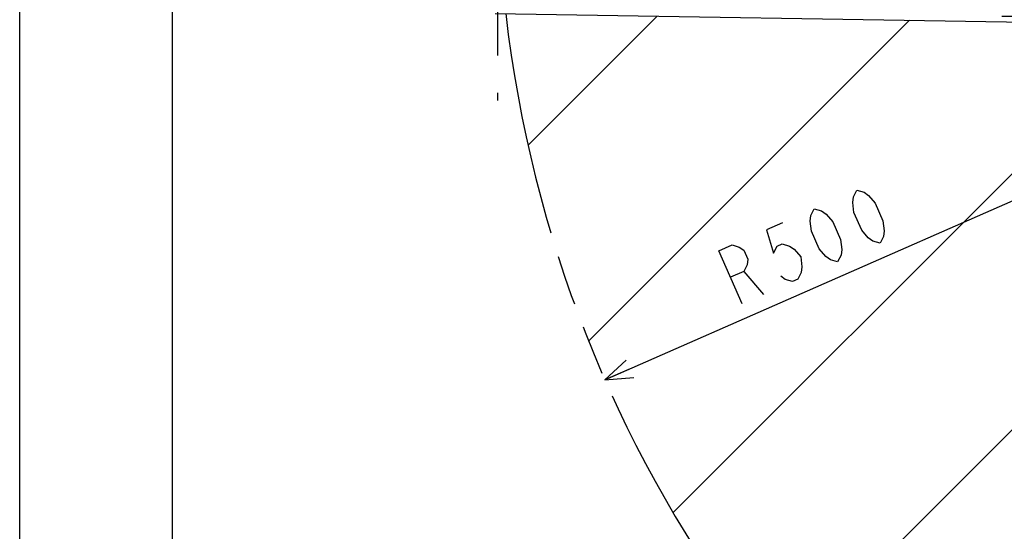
# Model space of a CAD drawing. Extents: x 0 to 594, y 0 to 420.
# Tile 3 of 67: x 0 to 65, y 253 to 287. Entities that reach past the tile are written whole.
import ezdxf

# ---------------------------------------------------------------- set-up
doc = ezdxf.new("R2010")
doc.units = 0
doc.header["$LTSCALE"] = 32.67
doc.linetypes.add('CENTER', pattern=[0.6, 0.375, -0.075, 0.075, -0.075])
doc.linetypes.add('PHANTOM', pattern=[0.8, 0.45, -0.05, 0.1, -0.05, 0.1, -0.05])
doc.layers.get('0').update_dxf_attribs({"linetype": 'CONTINUOUS'})
for name, color, linetype in [('CRV', 7, 'CONTINUOUS'), ('DEFAULT_1', 7, 'CENTER'), ('PARAM_DIM', 7, 'CONTINUOUS')]:
    doc.layers.add(name, color=color, linetype=linetype)
doc.styles.get("Standard").update_dxf_attribs({"font": 'txt', "width": 0.8})
doc.dimstyles.new('DIMSTYLE_8', dxfattribs={"dimtxt": 3.8, "dimasz": 1.8, "dimexe": 0.18, "dimexo": 0.0625, "dimgap": 0.09, "dimtad": 1, "dimlfac": 6, "dimtxsty": 'STANDARD', "dimblk": 'OPEN', "dimblk1": 'OPEN', "dimblk2": 'OPEN', "dimcen": 0.09, "dimazin": 3, "dimtp": 0.01, "dimtm": 0.01, "dimtfac": 1, "dimtofl": 0, "dimtmove": 0, "dimatfit": 3, "dimtolj": 1})

# ---------------------------------------------------------------- blocks, each defined once
blk = doc.blocks.new('_OPEN')
at = {"color": 0, "linetype": 'BYBLOCK'}
for p, q in [((0, 0), (-1, 0.342)), ((-1, -0.342), (0, 0)), ((-1, 0), (0, 0))]:
    blk.add_line(p, q, dxfattribs=at)
blk = doc.blocks.new('*D38')
at = {"layer": 'PARAM_DIM', "color": 2, "linetype": 'CONTINUOUS'}
blk.add_line((38.367, 262.954), (114.653, 296.493), dxfattribs=at)
at = {"layer": 'PARAM_DIM', "color": 2, "linetype": 'CONTINUOUS', "xscale": 1.8, "yscale": 1.8, "zscale": 1.8, "rotation": 203.732701}
blk.add_blockref('_OPEN', (38.367, 262.954), dxfattribs=at)

msp = doc.modelspace()

# ---------------------------------------------------------------- linework, layer by layer
at = {"color": 7, "linetype": 'CONTINUOUS'}
for p, q in [((10, 410), (10, 10)), ((0, 8.24228), (0, 409.35318)), ((31.16112, 286.99681), (81.14723, 286.16359))]:
    msp.add_line(p, q, dxfattribs=at)
at = {"color": 9, "linetype": 'CONTINUOUS'}
msp.add_open_spline([(64.39381, 286.81838), (64.64804, 286.81415), (65.18261, 286.80528), (66.02596, 286.79132), (66.9524, 286.77603), (67.96466, 286.75935), (69.07131, 286.74114), (70.28707, 286.72112), (71.60352, 286.69939), (72.95797, 286.67694), (74.25923, 286.65522), (75.453, 286.63514), (76.54209, 286.61666), (77.55614, 286.5993), (78.51419, 286.58274), (79.42654, 286.56682), (80.30134, 286.55138), (80.87279, 286.5412), (81.15344, 286.53616)], degree=3, knots=[0, 0, 0, 0, 0.0455059, 0.09568839, 0.15096028, 0.21134081, 0.27688316, 0.34905077, 0.42896194, 0.51252937, 0.5914975, 0.66188999, 0.72621532, 0.78644719, 0.84340768, 0.89770819, 0.94976198, 1, 1, 1, 1], dxfattribs=at)
at = {"layer": 'CRV', "color": 2, "linetype": 'CONTINUOUS'}
for p, q in [((33.32987, 278.35069), (41.79867, 286.81949)), ((37.29969, 265.51965), (58.32407, 286.54403)), ((42.83361, 254.25271), (74.84946, 286.26857)), ((49.69484, 244.31309), (88.27983, 282.89808))]:
    msp.add_line(p, q, dxfattribs=at)
at = {"layer": 'CRV', "color": 2, "linetype": 'PHANTOM'}
msp.add_arc((114.65275, 296.49336), 83.33333, 186.5520105, 305, dxfattribs=at)
at = {"layer": 'DEFAULT_1', "color": 7, "linetype": 'CENTER'}
msp.add_line((31.31941, 296.49336), (31.31941, 281.27214), dxfattribs=at)
at = {"layer": 'PARAM_DIM', "color": 2, "linetype": 'CONTINUOUS'}
msp.add_line((47.46477, 270.06745), (48.75126, 268.55751), dxfattribs=at)
for points in [[(56.40428, 271.92218), (55.92897, 272.05911), (55.62758, 272.27255), (55.19875, 272.77584), (54.68896, 273.93538), (54.60799, 274.59163), (54.65448, 274.95798), (54.87489, 275.40084), (55.3502, 275.26386), (55.65159, 275.05047), (56.08042, 274.54714), (56.59021, 273.3876), (56.67118, 272.73135), (56.62469, 272.365), (56.40428, 271.92218)], [(53.62136, 270.69865), (53.14605, 270.83562), (52.84467, 271.04902), (52.41584, 271.55234), (51.90604, 272.71188), (51.82508, 273.36813), (51.87156, 273.73449), (52.09198, 274.17731), (52.56729, 274.04037), (52.86867, 273.82694), (53.2975, 273.32365), (53.80729, 272.16407), (53.88826, 271.50786), (53.84178, 271.1415), (53.62136, 270.69865)], [(50.00479, 273.25969), (48.9612, 272.80085), (49.42451, 271.27496), (49.64492, 271.71777), (49.99279, 271.87073), (50.4681, 271.73376), (50.76948, 271.52037), (51.19831, 271.01704), (51.27928, 270.36079), (51.23279, 269.99444), (51.01238, 269.55162), (50.66451, 269.39869), (50.1892, 269.53563), (49.88782, 269.74906)], [(47.3598, 267.94578), (45.83041, 271.4244), (46.70007, 271.80674), (47.17539, 271.66981), (47.47677, 271.45638), (47.73167, 270.87663), (47.68518, 270.51027), (47.46477, 270.06745), (46.59511, 269.68507)]]:
    msp.add_lwpolyline(points, dxfattribs=at)

# ---------------------------------------------------------------- dimensions: what is measured, and where the dimension line sits
dim = msp.add_radius_dim(center=(114.65275, 296.49336), mpoint=(38.36666, 262.95417), dimstyle='DIMSTYLE_8', dxfattribs=at)
dim.commit()
dim.dimension.update_dxf_attribs({"geometry": '*D38', "text_midpoint": (46.66407, 267.63989), "dimtype": 164})

doc.saveas('drawing.dxf')
